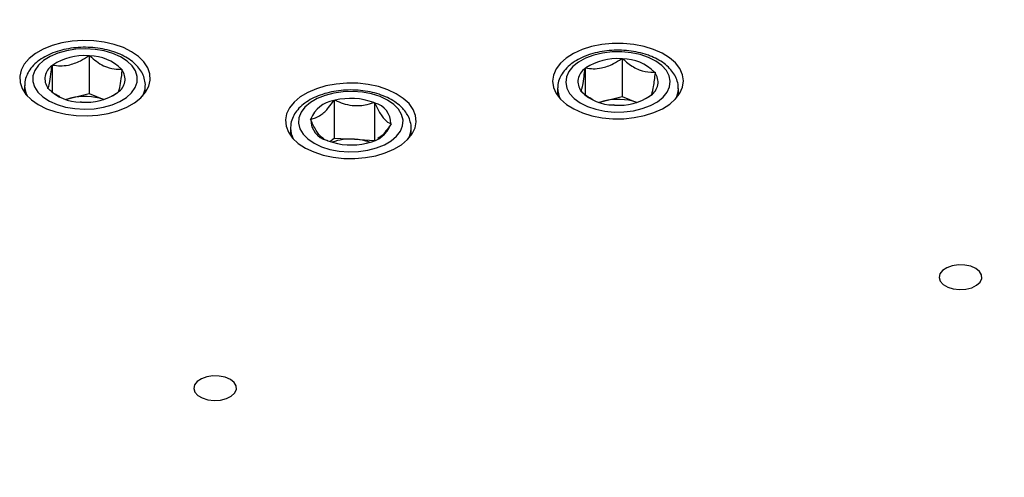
# Model space of a CAD drawing. Header units: millimetres. Extents: x 36 to 589, y 6 to 414.
# Tile 12 of 29: x 392 to 405, y 126 to 132. Entities that reach past the tile are written whole.
import ezdxf

# ---------------------------------------------------------------- set-up
doc = ezdxf.new("R2010")
doc.units = ezdxf.units.MM

msp = doc.modelspace()

# ---------------------------------------------------------------- linework, layer by layer
at = {"color": 7, "linetype": 'Continuous', "lineweight": 30}
for p, q in [((392.48672, 131.74432), (392.49697, 131.74698)), ((392.49697, 131.74698), (392.50607, 131.74318)), ((392.49697, 131.74698), (392.49697, 131.24616)), ((399.55306, 131.70558), (399.56331, 131.70824)), ((399.56331, 131.70824), (399.57242, 131.70444)), ((399.56331, 131.70824), (399.56331, 131.20743)), ((392.00419, 131.61317), (392.00534, 131.61962)), ((392.00534, 131.61962), (392.01558, 131.62227)), ((392.00534, 131.61962), (392.00534, 131.26931)), ((399.07054, 131.57443), (399.07168, 131.58088)), ((399.07168, 131.58088), (399.08193, 131.58353)), ((399.07168, 131.58088), (399.07168, 131.2293)), ((392.92473, 131.56866), (392.93384, 131.56487)), ((392.93384, 131.56487), (392.93269, 131.55842)), ((399.99108, 131.52993), (400.00018, 131.52613)), ((400.00018, 131.52613), (399.99905, 131.51968)), ((391.95058, 131.31015), (391.95172, 131.3166)), ((393.23807, 131.30348), (393.24177, 131.33507)), ((393.24177, 131.33507), (393.24221, 131.35041)), ((391.95969, 131.30636), (391.95058, 131.31015)), ((392.25115, 131.18248), (392.49697, 131.24616)), ((392.49697, 131.24616), (392.69115, 131.16522)), ((392.87909, 131.2554), (392.86884, 131.25275)), ((392.88022, 131.26185), (392.87909, 131.2554)), ((399.01693, 131.27141), (399.01807, 131.27786)), ((399.02603, 131.26762), (399.01693, 131.27141)), ((399.3175, 131.14375), (399.56331, 131.20743)), ((399.56331, 131.20743), (399.7575, 131.12648)), ((399.94543, 131.21667), (399.93518, 131.21401)), ((399.94658, 131.22312), (399.94543, 131.21667)), ((392.18926, 131.16645), (392.25115, 131.18248)), ((392.38746, 131.12804), (392.37835, 131.13184)), ((392.3977, 131.1307), (392.38746, 131.12804)), ((395.7392, 131.15017), (395.74578, 131.15543)), ((395.74578, 131.15543), (395.75695, 131.15477)), ((395.74578, 131.15543), (395.74578, 130.65461)), ((396.27067, 131.12448), (396.28185, 131.12382)), ((396.28185, 131.12382), (396.28644, 131.1179)), ((396.28185, 131.12382), (396.28185, 130.62336)), ((399.25561, 131.12771), (399.3175, 131.14375)), ((399.4538, 131.0893), (399.4447, 131.0931)), ((399.46405, 131.09196), (399.4538, 131.0893)), ((395.43032, 130.90323), (395.4369, 130.90848)), ((395.43492, 130.89731), (395.43032, 130.90323)), ((396.50247, 130.84001), (396.49589, 130.83475)), ((396.49786, 130.84592), (396.50247, 130.84001)), ((396.76627, 130.77623), (396.76639, 130.78452)), ((395.65094, 130.61942), (395.64634, 130.62533)), ((395.66211, 130.61875), (395.65094, 130.61942)), ((395.68851, 130.60882), (395.74578, 130.65461)), ((395.74578, 130.65461), (396.01381, 130.63881)), ((396.01381, 130.63881), (396.28111, 130.62305)), ((396.18701, 130.58781), (396.17584, 130.58846)), ((396.19359, 130.59306), (396.18701, 130.58781))]:
    msp.add_line(p, q, dxfattribs=at)
at = {"color": 7, "linetype": 'Continuous', "lineweight": 30, "flags": 128}
for points in [[(393.06083, 131.7988), (392.95248, 131.8528), (392.83022, 131.89577), (392.69738, 131.92653), (392.55757, 131.94426), (392.41462, 131.94846), (392.27242, 131.93901), (392.13485, 131.91619), (392.00566, 131.8806), (391.88839, 131.83323), (391.78622, 131.77536), (391.70194, 131.70857), (391.63786, 131.63468), (391.59572, 131.55571), (391.57666, 131.47381), (391.58122, 131.39123), (391.60926, 131.3102), (391.66003, 131.23294), (391.73212, 131.16155), (391.82359, 131.09799), (391.93193, 131.04399), (392.05419, 131.00102), (392.18704, 130.97025), (392.32685, 130.95253), (392.4698, 130.94833), (392.612, 130.95777), (392.74957, 130.9806), (392.87875, 131.01618), (392.99603, 131.06356), (393.0982, 131.12143), (393.18248, 131.18822), (393.24656, 131.26211), (393.2887, 131.34108), (393.30776, 131.42297), (393.3032, 131.50556), (393.27516, 131.58659), (393.22439, 131.66385), (393.15229, 131.73524), (393.06083, 131.7988)], [(393.13196, 131.39684), (393.13316, 131.4707), (393.11082, 131.54342), (393.06573, 131.61255), (392.9994, 131.67571), (392.9141, 131.73076), (392.81272, 131.77582), (392.69873, 131.80936), (392.576, 131.83024), (392.44872, 131.83775), (392.32121, 131.83162), (392.19783, 131.81207), (392.08276, 131.77977), (391.97994, 131.73582), (391.89287, 131.6817), (391.82449, 131.61927), (391.77715, 131.55065), (391.75247, 131.47818), (391.75126, 131.40432), (391.77359, 131.33159), (391.81869, 131.26247), (391.88502, 131.19931), (391.97033, 131.14426), (392.0717, 131.0992), (392.18569, 131.06566), (392.30842, 131.04478), (392.4357, 131.03727), (392.5632, 131.0434), (392.68659, 131.06294), (392.80165, 131.09524), (392.90447, 131.1392), (392.99156, 131.19332), (393.05993, 131.25575), (393.10726, 131.32437), (393.13196, 131.39684)], [(399.29221, 131.89413), (399.15702, 131.86697), (399.03143, 131.82733), (398.91885, 131.7763), (398.82236, 131.71526), (398.74459, 131.6459), (398.68765, 131.57008), (398.65311, 131.48989), (398.6419, 131.40752), (398.65433, 131.3252), (398.69006, 131.24518), (398.74812, 131.16965), (398.82692, 131.10067), (398.92432, 131.04012), (399.03765, 130.98964), (399.16383, 130.95063), (399.2994, 130.92413), (399.44069, 130.91088), (399.58383, 130.91123), (399.72491, 130.92518), (399.86009, 130.95235), (399.98568, 130.99199), (400.09826, 131.04302), (400.19475, 131.10405), (400.27253, 131.17342), (400.32946, 131.24923), (400.36401, 131.32942), (400.37522, 131.4118), (400.36279, 131.49412), (400.32705, 131.57414), (400.26899, 131.64966), (400.19019, 131.71865), (400.0928, 131.7792), (399.97947, 131.82968), (399.85329, 131.86869), (399.71771, 131.89519), (399.57643, 131.90844), (399.43329, 131.90809), (399.29221, 131.89413)], [(399.91444, 131.72327), (399.80424, 131.7608), (399.68397, 131.786), (399.55774, 131.79802), (399.42982, 131.79644), (399.30458, 131.78131), (399.1863, 131.75316), (399.07898, 131.71294), (398.98629, 131.66202), (398.91139, 131.60214), (398.85683, 131.53534), (398.82446, 131.46388), (398.81538, 131.3902), (398.82991, 131.31682), (398.86755, 131.24623), (398.92702, 131.18083), (399.0063, 131.12285), (399.10268, 131.07427), (399.21287, 131.03674), (399.33314, 131.01154), (399.45938, 130.99953), (399.5873, 131.00111), (399.71253, 131.01623), (399.83082, 131.04438), (399.93814, 131.0846), (400.03082, 131.13552), (400.10572, 131.1954), (400.16029, 131.26221), (400.19266, 131.33367), (400.20173, 131.40734), (400.1872, 131.48073), (400.14956, 131.55132), (400.09009, 131.61672), (400.01082, 131.67469), (399.91444, 131.72327)], [(396.19864, 131.36452), (396.05804, 131.38001), (395.91494, 131.38193), (395.77325, 131.37024), (395.63683, 131.34523), (395.50939, 131.30761), (395.39442, 131.25838), (395.29505, 131.19891), (395.21399, 131.1308), (395.15346, 131.05592), (395.1151, 130.97631), (395.09996, 130.89415), (395.10846, 130.81166), (395.14036, 130.73111), (395.19479, 130.65468), (395.27027, 130.58447), (395.36474, 130.52239), (395.47562, 130.47014), (395.59988, 130.42913), (395.73415, 130.40049), (395.87474, 130.38499), (396.01784, 130.38307), (396.15954, 130.39477), (396.29597, 130.41977), (396.4234, 130.4574), (396.53837, 130.50662), (396.63774, 130.5661), (396.7188, 130.6342), (396.77933, 130.70908), (396.81769, 130.78869), (396.83283, 130.87086), (396.82433, 130.95335), (396.79243, 131.0339), (396.738, 131.11032), (396.66252, 131.18053), (396.56805, 131.24261), (396.45717, 131.29487), (396.33291, 131.33588), (396.19864, 131.36452)], [(393.20459, 131.21045), (393.21186, 131.22442), (393.23807, 131.30348)], [(396.59895, 131.03549), (396.53603, 131.0998), (396.4537, 131.15634), (396.35478, 131.20318), (396.24263, 131.23873), (396.12107, 131.26178), (395.99425, 131.27154), (395.86648, 131.26769), (395.74211, 131.25035), (395.62538, 131.22011), (395.52026, 131.178), (395.43034, 131.12546), (395.35867, 131.06428), (395.30769, 130.99653), (395.27914, 130.92453), (395.274, 130.85073), (395.29245, 130.77764), (395.33383, 130.70775), (395.39676, 130.64344), (395.47909, 130.5869), (395.57801, 130.54006), (395.69016, 130.5045), (395.81172, 130.48145), (395.93854, 130.47169), (396.06631, 130.47554), (396.19068, 130.49288), (396.30741, 130.52312), (396.41253, 130.56523), (396.50245, 130.61777), (396.57412, 130.67896), (396.6251, 130.74671), (396.65364, 130.8187), (396.65878, 130.8925), (396.64034, 130.9656), (396.59895, 131.03549)], [(392.25115, 131.18248), (392.19721, 131.16598), (392.19425, 131.16492)], [(399.3175, 131.14375), (399.26356, 131.12725), (399.2606, 131.12619)], [(404.12024, 128.65264), (404.19796, 128.67171), (404.2625, 128.70316), (404.30811, 128.7442), (404.33074, 128.79117), (404.32838, 128.83991), (404.30125, 128.88608), (404.25175, 128.92558), (404.18427, 128.9549), (404.10482, 128.97144), (404.02046, 128.97373), (403.93867, 128.96156), (403.86674, 128.93601), (403.81104, 128.89936), (403.77654, 128.85486), (403.76628, 128.80646), (403.78119, 128.75847), (403.81995, 128.71515), (403.8791, 128.68035), (403.95339, 128.65716), (404.03622, 128.64764), (404.12024, 128.65264)], [(394.23843, 127.182), (394.31616, 127.20107), (394.38069, 127.23252), (394.42631, 127.27355), (394.44894, 127.32052), (394.44658, 127.36926), (394.41945, 127.41543), (394.36994, 127.45494), (394.30247, 127.48426), (394.22302, 127.5008), (394.13865, 127.50309), (394.05687, 127.49091), (393.98493, 127.46537), (393.92924, 127.42872), (393.89473, 127.38421), (393.88448, 127.33582), (393.89939, 127.28783), (393.93814, 127.24451), (393.99729, 127.20971), (394.07159, 127.18652), (394.15442, 127.177), (394.23843, 127.182)]]:
    msp.add_lwpolyline(points, dxfattribs=at)
at = {"color": 7, "linetype": 'Continuous', "lineweight": 30}
for centre, radius, start, end in [((392.42588, 131.00881), 0.73802, 85.271638, 123.775506), ((392.50123, 131.14213), 0.60107, 45.20457, 89.538563), ((399.49223, 130.97007), 0.73803, 85.271684, 123.775443), ((392.11789, 131.44013), 0.20705, 123.306061, 216.627245), ((399.56759, 131.10342), 0.60104, 45.203362, 89.539781), ((392.76654, 131.43489), 0.20705, 303.305091, 36.628179), ((399.18424, 131.40139), 0.20705, 123.305209, 216.626207), ((399.83288, 131.39616), 0.20705, 303.307027, 36.626279), ((391.93261, 131.35352), 0.29046, 181.485778, 209.508667), ((398.99768, 131.31422), 0.28907, 179.206244, 209.537276), ((392.38318, 131.73286), 0.60104, 225.203381, 269.539755), ((392.44134, 130.44066), 0.76582, 71.038828, 104.379513), ((392.45854, 131.8662), 0.73802, 265.271439, 303.775688), ((399.44954, 131.69416), 0.60108, 225.204591, 269.538539), ((399.52489, 131.82747), 0.73802, 265.271618, 303.775577), ((400.01549, 131.31552), 0.29314, 330.621875, 358.395378), ((395.79588, 130.76937), 0.38499, 98.46559, 158.818314), ((395.96488, 130.30981), 0.87016, 69.425915, 103.825262), ((396.21388, 130.84333), 0.28399, 0.521888, 75.196616), ((399.50768, 130.40197), 0.76577, 71.03766, 104.380669), ((395.71891, 130.8999), 0.284, 180.52307, 255.195434), ((396.13691, 130.97386), 0.38499, 278.465769, 338.818135), ((395.45635, 130.78742), 0.28997, 180.539206, 209.517059), ((396.47269, 130.78865), 0.29384, 330.634008, 357.577223), ((395.9679, 131.43344), 0.87019, 249.426445, 283.824732), ((395.96296, 129.89987), 0.74069, 86.063505, 109.276917), ((395.97706, 129.92815), 0.71161, 70.520652, 87.039354)]:
    msp.add_arc(centre, radius, start, end, dxfattribs=at)
for points in [[(399.72374, 111.08518), (454.47073, 142.68994)], [(391.64221, 131.35041), (391.64221, 131.25597)], [(393.24221, 131.25597), (393.24221, 131.35041)], [(392.86884, 131.25275), (392.79531, 131.20746)], [(398.70856, 131.31167), (398.70856, 131.21723)], [(399.93518, 131.21401), (399.86166, 131.16873)], [(400.30856, 131.21723), (400.30856, 131.31167)], [(395.16639, 130.78452), (395.16639, 130.69007)], [(396.76639, 130.69007), (396.76639, 130.78452)]]:
    msp.add_open_spline(points, degree=1, dxfattribs=at)
for points, knots in [([(393.24088, 131.33115), (393.24135, 131.33553), (393.24487, 131.3679), (393.23588, 131.42876), (393.20732, 131.5095), (393.15881, 131.58476), (393.09256, 131.65371), (393.0087, 131.71523), (392.90909, 131.76754), (392.79666, 131.80897), (392.67496, 131.83841), (392.54742, 131.85525), (392.4173, 131.85924), (392.28781, 131.85033), (392.16212, 131.82863), (392.04326, 131.79444), (391.93414, 131.74812), (391.83756, 131.69009), (391.75679, 131.62104), (391.69675, 131.54502), (391.65847, 131.46305), (391.64087, 131.39585), (391.64396, 131.35565), (391.64479, 131.34486)], [0, 0, 0, 0, 0.007431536, 0.05490609, 0.10211098, 0.150040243, 0.199652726, 0.251020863, 0.303493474, 0.356284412, 0.408955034, 0.461464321, 0.51388007, 0.566309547, 0.6188499, 0.67161646, 0.724731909, 0.778272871, 0.832134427, 0.88555866, 0.932057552, 0.98176972, 1, 1, 1, 1]), ([(392.01558, 131.62227), (392.04809, 131.61783), (392.11419, 131.60881), (392.23836, 131.61934), (392.36841, 131.66702), (392.45192, 131.72158), (392.48672, 131.74432)], [0, 0, 0, 0, 0.21735672, 0.44192431, 0.76740476, 1, 1, 1, 1]), ([(392.50607, 131.74318), (392.53496, 131.71828), (392.5937, 131.66765), (392.70403, 131.60002), (392.8196, 131.56583), (392.89381, 131.56783), (392.92473, 131.56866)], [0, 0, 0, 0, 0.21735926, 0.44192836, 0.76740507, 1, 1, 1, 1]), ([(399.95548, 131.73463), (399.93583, 131.74235), (399.87941, 131.76454), (399.77825, 131.79211), (399.65223, 131.81286), (399.52251, 131.82066), (399.39251, 131.8156), (399.26536, 131.79769), (399.14415, 131.76719), (399.03183, 131.72444), (398.9312, 131.66985), (398.84539, 131.60398), (398.77959, 131.53053), (398.73454, 131.45009), (398.7109, 131.37948), (398.71127, 131.33473), (398.71139, 131.31989)], [0, 0, 0, 0, 0.0414399, 0.11899854, 0.19630362, 0.27343322, 0.35053254, 0.4277577, 0.50525756, 0.58322229, 0.66179204, 0.74094303, 0.81987787, 0.88909196, 0.96323028, 1, 1, 1, 1]), ([(400.3066, 131.30617), (400.30729, 131.31255), (400.31104, 131.34693), (400.29668, 131.40941), (400.26408, 131.48897), (400.2112, 131.56284), (400.14063, 131.63002), (400.05543, 131.68881), (399.98822, 131.71962), (399.95548, 131.73463)], [0, 0, 0, 0, 0.03549976, 0.19129152, 0.34638212, 0.504802, 0.66907756, 0.83876508, 1, 1, 1, 1]), ([(391.95172, 131.3166), (391.95371, 131.32048), (391.96168, 131.33609), (391.97674, 131.3927), (391.99285, 131.50794), (392.00139, 131.5872), (392.00419, 131.61317)], [0, 0, 0, 0, 0.1203852, 0.48355124, 0.83083215, 1, 1, 1, 1]), ([(399.08193, 131.58353), (399.11444, 131.5791), (399.18054, 131.57007), (399.30471, 131.58061), (399.43476, 131.62829), (399.51826, 131.68285), (399.55306, 131.70558)], [0, 0, 0, 0, 0.2173569, 0.44193811, 0.76740458, 1, 1, 1, 1]), ([(399.57242, 131.70444), (399.59475, 131.68499), (399.66292, 131.6256), (399.79146, 131.54784), (399.91167, 131.52626), (399.97525, 131.5292), (399.99108, 131.52993)], [0, 0, 0, 0, 0.16917018, 0.51644978, 0.87962071, 1, 1, 1, 1]), ([(392.93269, 131.55842), (392.9299, 131.53245), (392.92135, 131.45319), (392.90524, 131.33795), (392.89018, 131.28134), (392.88221, 131.26574), (392.88022, 131.26185)], [0, 0, 0, 0, 0.16916787, 0.51644882, 0.87961492, 1, 1, 1, 1]), ([(399.01807, 131.27786), (399.02169, 131.28547), (399.02906, 131.30093), (399.04288, 131.35745), (399.05736, 131.45331), (399.06667, 131.5388), (399.07054, 131.57443)], [0, 0, 0, 0, 0.21736439, 0.44192502, 0.76740145, 1, 1, 1, 1]), ([(399.99905, 131.51968), (399.99542, 131.48636), (399.98806, 131.41861), (399.97424, 131.31881), (399.95975, 131.25093), (399.95045, 131.2313), (399.94658, 131.22312)], [0, 0, 0, 0, 0.21736671, 0.44193031, 0.7674102, 1, 1, 1, 1]), ([(392.10776, 131.20117), (392.08961, 131.21003), (392.03758, 131.23544), (391.99041, 131.27839), (391.95969, 131.30636)], [0, 0, 0, 0, 0.34894086, 1, 1, 1, 1]), ([(396.68317, 131.01385), (396.6714, 131.02794), (396.63895, 131.06679), (396.57165, 131.12327), (396.4785, 131.18013), (396.37117, 131.22644), (396.25309, 131.26122), (396.12769, 131.28359), (395.9983, 131.2932), (395.86814, 131.2899), (395.74041, 131.27375), (395.61821, 131.24496), (395.5045, 131.20388), (395.40209, 131.15089), (395.31404, 131.08653), (395.24571, 131.01431), (395.19738, 130.93469), (395.16977, 130.85786), (395.16886, 130.80614), (395.16848, 130.78455)], [0, 0, 0, 0, 0.03433197, 0.0946523, 0.15602489, 0.21817972, 0.28032452, 0.34227657, 0.4040735, 0.46582895, 0.52767089, 0.58971205, 0.65210477, 0.71497533, 0.77832683, 0.84164685, 0.89740969, 0.9571734, 1, 1, 1, 1]), ([(399.17428, 131.16326), (399.14701, 131.1777), (399.09517, 131.20515), (399.04826, 131.24754), (399.02603, 131.26762)], [0, 0, 0, 0, 0.52628341, 1, 1, 1, 1]), ([(395.4369, 130.90848), (395.45776, 130.9123), (395.50017, 130.92006), (395.57984, 130.96213), (395.66329, 131.04283), (395.71687, 131.11859), (395.7392, 131.15017)], [0, 0, 0, 0, 0.21735598, 0.44192883, 0.76740589, 1, 1, 1, 1]), ([(395.75695, 131.15477), (395.7924, 131.13982), (395.86447, 131.10942), (395.99987, 131.07981), (396.14168, 131.08543), (396.23273, 131.11299), (396.27067, 131.12448)], [0, 0, 0, 0, 0.21736314, 0.44193319, 0.76741008, 1, 1, 1, 1]), ([(396.28644, 131.1179), (396.29772, 131.09325), (396.33214, 131.01799), (396.39706, 130.9103), (396.45777, 130.86074), (396.48987, 130.84888), (396.49786, 130.84592)], [0, 0, 0, 0, 0.16917116, 0.51644775, 0.87961975, 1, 1, 1, 1]), ([(396.76487, 130.77407), (396.76544, 130.77816), (396.76987, 130.81023), (396.75734, 130.87076), (396.72978, 130.94774), (396.69802, 130.99279), (396.68317, 131.01385)], [0, 0, 0, 0, 0.04866019, 0.38082012, 0.71049231, 1, 1, 1, 1]), ([(395.61341, 130.64278), (395.59053, 130.65861), (395.54301, 130.6915), (395.48057, 130.79775), (395.44618, 130.87274), (395.43492, 130.89731)], [0, 0, 0, 0, 0.38431763, 0.79832287, 1, 1, 1, 1]), ([(396.49589, 130.83475), (396.47506, 130.80556), (396.4327, 130.74622), (396.37197, 130.67679), (396.33412, 130.65545), (396.31961, 130.64727)], [0, 0, 0, 0, 0.37378978, 0.75994168, 1, 1, 1, 1])]:
    msp.add_open_spline(points, degree=3, knots=knots, dxfattribs=at)

doc.saveas('drawing.dxf')
